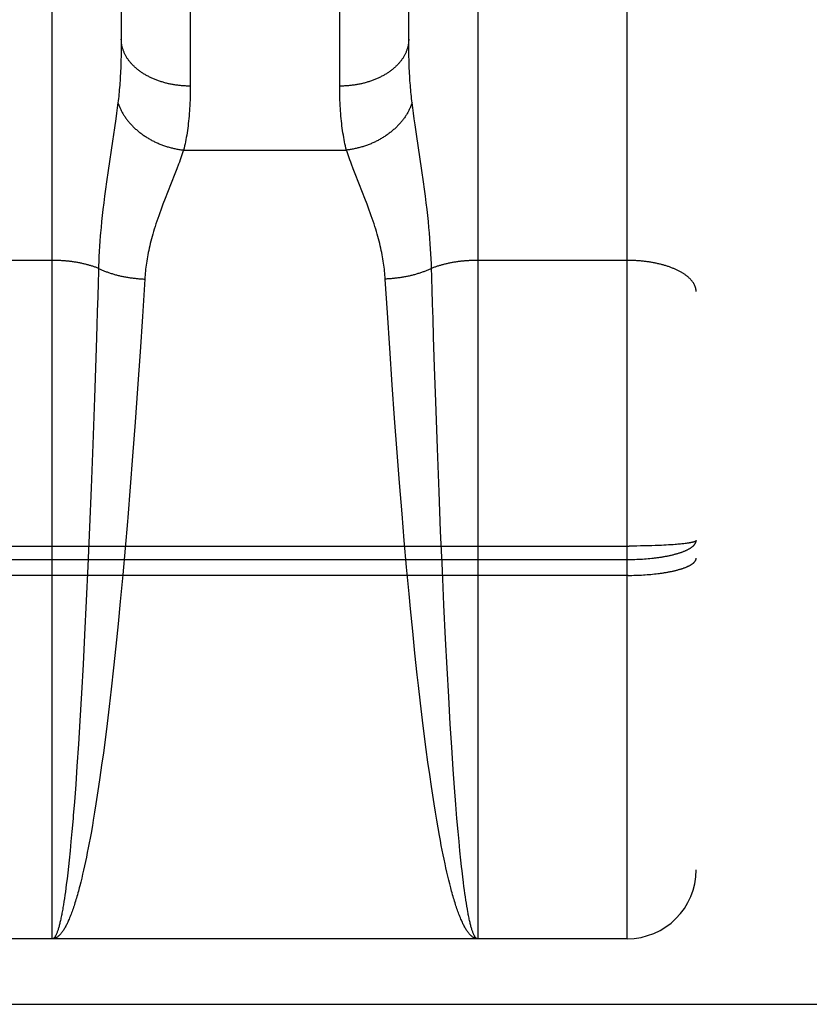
# Model space of a CAD drawing. Header units: inches. Extents: x 0 to 220, y 0 to 142.
# Tile 19 of 76: x 72.815 to 73.158, y 35.195 to 35.623. Entities that reach past the tile are written whole.
import ezdxf

# ---------------------------------------------------------------- set-up
doc = ezdxf.new("R2010")
doc.units = ezdxf.units.IN
doc.header["$LTSCALE"] = 12.090517
doc.header["$MEASUREMENT"] = 0
doc.linetypes.add('HIDDEN', pattern=[0.2, 0.1, -0.1])
doc.layers.add('RIGHT_DOOR_ASSEMBLY', color=7, linetype='CONTINUOUS')

msp = doc.modelspace()

# ---------------------------------------------------------------- linework, layer by layer
at = {"layer": 'RIGHT_DOOR_ASSEMBLY', "color": 8, "linetype": 'HIDDEN'}
for p, q in [((73.07914, 35.22367), (73.07914, 37.00867)), ((73.10914, 36.97867), (73.10914, 35.25367)), ((72.82914, 35.22367), (72.82914, 36.03446)), ((73.01414, 36.03446), (73.01414, 35.22367)), ((72.88914, 35.93965), (72.88914, 35.59443)), ((72.95415, 35.59317), (72.95414, 35.93832)), ((72.85914, 35.92202), (72.85914, 35.61481)), ((72.98414, 35.61481), (72.98415, 35.92202)), ((72.85914, 35.61239), (72.85911, 35.61001)), ((72.85914, 35.61481), (72.85914, 35.61239)), ((72.98415, 35.61239), (72.98414, 35.61481)), ((72.98418, 35.61001), (72.98415, 35.61239)), ((72.85907, 35.60768), (72.85901, 35.6054)), ((72.85911, 35.61001), (72.85907, 35.60768)), ((72.98422, 35.60768), (72.98418, 35.61001)), ((72.98428, 35.6054), (72.98422, 35.60768)), ((72.98436, 35.60317), (72.98428, 35.6054)), ((72.85769, 35.58717), (72.85741, 35.58496)), ((72.98588, 35.58496), (72.9856, 35.58717)), ((72.8571, 35.58263), (72.85677, 35.58018)), ((72.85741, 35.58496), (72.8571, 35.58263)), ((72.98618, 35.58263), (72.98588, 35.58496)), ((72.98652, 35.58018), (72.98618, 35.58263)), ((72.85677, 35.58018), (72.85621, 35.57626)), ((72.98689, 35.5776), (72.98652, 35.58018)), ((72.98749, 35.57346), (72.98689, 35.5776)), ((72.85621, 35.57626), (72.85536, 35.57053)), ((72.98986, 35.55775), (72.98749, 35.57346)), ((72.85536, 35.57053), (72.85343, 35.55775)), ((72.88623, 35.56661), (72.95706, 35.56661)), ((72.88403, 35.56042), (72.88327, 35.55842)), ((72.85343, 35.55775), (72.85272, 35.55284)), ((72.88244, 35.55631), (72.87919, 35.5481)), ((72.88327, 35.55842), (72.88244, 35.55631)), ((72.96084, 35.55631), (72.96002, 35.55842)), ((72.9641, 35.5481), (72.96084, 35.55631)), ((72.99057, 35.55284), (72.98986, 35.55775)), ((72.85272, 35.55284), (72.85228, 35.54967)), ((72.99101, 35.54967), (72.99057, 35.55284)), ((72.85228, 35.54967), (72.85187, 35.54661)), ((72.87919, 35.5481), (72.8782, 35.54558)), ((72.96509, 35.54558), (72.9641, 35.5481)), ((72.99142, 35.54661), (72.99101, 35.54967)), ((72.85149, 35.54366), (72.85115, 35.54082)), ((72.85187, 35.54661), (72.85149, 35.54366)), ((72.8782, 35.54558), (72.87723, 35.54305)), ((72.9918, 35.54366), (72.99142, 35.54661)), ((72.99214, 35.54082), (72.9918, 35.54366)), ((72.85115, 35.54082), (72.85085, 35.53811)), ((72.99244, 35.53811), (72.99214, 35.54082)), ((72.85057, 35.53549), (72.85033, 35.53298)), ((72.85085, 35.53811), (72.85057, 35.53549)), ((72.99272, 35.53549), (72.99244, 35.53811)), ((72.99296, 35.53298), (72.99272, 35.53549)), ((72.85033, 35.53298), (72.85011, 35.53055)), ((72.99318, 35.53055), (72.99296, 35.53298)), ((72.99337, 35.5282), (72.99318, 35.53055)), ((72.84983, 35.52704), (72.84968, 35.52478)), ((72.99354, 35.5259), (72.99337, 35.5282)), ((72.84954, 35.52256), (72.84943, 35.52039)), ((72.84968, 35.52478), (72.84954, 35.52256)), ((72.99368, 35.52366), (72.99354, 35.5259)), ((72.9938, 35.52147), (72.99368, 35.52366)), ((72.82914, 35.51864), (72.76374, 35.51864)), ((72.84934, 35.51826), (72.84927, 35.51617)), ((72.84943, 35.52039), (72.84934, 35.51826)), ((72.9939, 35.51932), (72.9938, 35.52147)), ((73.07914, 35.51864), (73.01374, 35.51864)), ((72.8492, 35.51363), (72.84906, 35.50905)), ((72.84927, 35.51617), (72.8492, 35.51363)), ((72.84906, 35.50905), (72.84887, 35.50286)), ((72.86934, 35.51052), (72.86831, 35.49428)), ((72.97488, 35.49579), (72.97395, 35.51052)), ((72.99432, 35.50597), (72.99418, 35.51058)), ((72.99451, 35.49973), (72.99432, 35.50597)), ((72.84887, 35.50286), (72.84868, 35.49657)), ((72.84868, 35.49657), (72.84848, 35.49019)), ((72.99471, 35.4934), (72.99451, 35.49973)), ((72.86831, 35.49428), (72.8673, 35.47888)), ((72.97588, 35.48044), (72.97488, 35.49579)), ((72.99496, 35.48536), (72.99471, 35.4934)), ((72.84848, 35.49019), (72.84817, 35.48047)), ((72.99539, 35.47225), (72.99496, 35.48536)), ((72.84817, 35.48047), (72.84745, 35.4589)), ((72.97697, 35.46459), (72.97588, 35.48044)), ((72.8673, 35.47888), (72.86621, 35.46298)), ((72.9959, 35.45722), (72.99539, 35.47225)), ((72.86621, 35.46298), (72.86516, 35.44835)), ((72.97801, 35.44998), (72.97697, 35.46459)), ((72.84745, 35.4589), (72.84672, 35.43856)), ((72.99663, 35.43685), (72.9959, 35.45722)), ((72.97911, 35.43515), (72.97801, 35.44998)), ((72.86516, 35.44835), (72.86405, 35.43349)), ((72.84672, 35.43856), (72.84601, 35.41974)), ((72.99735, 35.41803), (72.99663, 35.43685)), ((72.86405, 35.43349), (72.86301, 35.42018)), ((72.98015, 35.42185), (72.97911, 35.43515)), ((72.84601, 35.41974), (72.84532, 35.40265)), ((72.98123, 35.40849), (72.98015, 35.42185)), ((72.99804, 35.40094), (72.99735, 35.41803)), ((72.98222, 35.39682), (72.98123, 35.40849)), ((72.84532, 35.40265), (72.8446, 35.38569)), ((72.86178, 35.40516), (72.86078, 35.3935)), ((72.99877, 35.38401), (72.99804, 35.40094)), ((72.5133, 35.39441), (73.07999, 35.39441)), ((72.86078, 35.3935), (72.85975, 35.38191)), ((72.98324, 35.38521), (72.98222, 35.39682)), ((73.08167, 35.39441), (73.07999, 35.39441)), ((73.08334, 35.39443), (73.08167, 35.39441)), ((73.085, 35.39445), (73.08334, 35.39443)), ((73.08664, 35.39448), (73.085, 35.39445)), ((73.08825, 35.39452), (73.08664, 35.39448)), ((73.08984, 35.39457), (73.08825, 35.39452)), ((73.0914, 35.39462), (73.08984, 35.39457)), ((73.09291, 35.39468), (73.0914, 35.39462)), ((73.09402, 35.39473), (73.09291, 35.39468)), ((73.09511, 35.39478), (73.09402, 35.39473)), ((73.09616, 35.39484), (73.09511, 35.39478)), ((73.09718, 35.39489), (73.09616, 35.39484)), ((73.09818, 35.39496), (73.09718, 35.39489)), ((73.09913, 35.39502), (73.09818, 35.39496)), ((73.10006, 35.39509), (73.09913, 35.39502)), ((73.10065, 35.39514), (73.10006, 35.39509)), ((73.10123, 35.39519), (73.10065, 35.39514)), ((73.10179, 35.39524), (73.10123, 35.39519)), ((73.10233, 35.3953), (73.10179, 35.39524)), ((73.10286, 35.39535), (73.10233, 35.3953)), ((73.10337, 35.3954), (73.10286, 35.39535)), ((73.10385, 35.39546), (73.10337, 35.3954)), ((73.10432, 35.39552), (73.10385, 35.39546)), ((73.10477, 35.39557), (73.10432, 35.39552)), ((73.1052, 35.39563), (73.10477, 35.39557)), ((73.08825, 35.38897), (73.08905, 35.38904)), ((73.08905, 35.38904), (73.08984, 35.38912)), ((72.51372, 35.38858), (73.07914, 35.38858)), ((72.8446, 35.38569), (72.84391, 35.37061)), ((72.9843, 35.37368), (72.98324, 35.38521)), ((73.07914, 35.38858), (73.07999, 35.38858)), ((73.07999, 35.38858), (73.08083, 35.38859)), ((73.08083, 35.38859), (73.08167, 35.38861)), ((73.08167, 35.38861), (73.0825, 35.38863)), ((73.0825, 35.38863), (73.08334, 35.38866)), ((73.08334, 35.38866), (73.08417, 35.38869)), ((73.08417, 35.38869), (73.085, 35.38874)), ((73.085, 35.38874), (73.08582, 35.38878)), ((73.08582, 35.38878), (73.08664, 35.38884)), ((73.08664, 35.38884), (73.08745, 35.3889)), ((73.08745, 35.3889), (73.08825, 35.38897)), ((73.07957, 35.38167), (72.51414, 35.38167)), ((72.85975, 35.38191), (72.85868, 35.37039)), ((72.99946, 35.36894), (72.99877, 35.38401)), ((73.07957, 35.38167), (73.08041, 35.38168)), ((73.08041, 35.38168), (73.08125, 35.38169)), ((73.08125, 35.38169), (73.08208, 35.38171)), ((73.08208, 35.38171), (73.08292, 35.38173)), ((73.08292, 35.38173), (73.08375, 35.38176)), ((73.08375, 35.38176), (73.08458, 35.38179)), ((73.08458, 35.38179), (73.08541, 35.38183)), ((73.08541, 35.38183), (73.08623, 35.38188)), ((73.08623, 35.38188), (73.08704, 35.38193)), ((73.08704, 35.38193), (73.08785, 35.38199)), ((73.08785, 35.38199), (73.08865, 35.38205)), ((73.08865, 35.38205), (73.08945, 35.38212)), ((73.08945, 35.38212), (73.09023, 35.3822)), ((73.09023, 35.3822), (73.09101, 35.38228)), ((73.09101, 35.38228), (73.09178, 35.38236)), ((73.09178, 35.38236), (73.09254, 35.38245)), ((73.09254, 35.38245), (73.09328, 35.38255)), ((72.98493, 35.36712), (72.9843, 35.37368)), ((72.84391, 35.37061), (72.84319, 35.35576)), ((72.85868, 35.37039), (72.85773, 35.3606)), ((73.00018, 35.35414), (72.99946, 35.36894)), ((72.98589, 35.35737), (72.98493, 35.36712)), ((72.85773, 35.3606), (72.85675, 35.35095)), ((72.84319, 35.35576), (72.84253, 35.34291)), ((72.98687, 35.34778), (72.98589, 35.35737)), ((72.85675, 35.35095), (72.85575, 35.34149)), ((73.00084, 35.34133), (73.00018, 35.35414)), ((72.98788, 35.33837), (72.98687, 35.34778)), ((72.84253, 35.34291), (72.84185, 35.33045)), ((72.85575, 35.34149), (72.85472, 35.33222)), ((72.9884, 35.33375), (72.98788, 35.33837)), ((73.00153, 35.32892), (73.00084, 35.34133)), ((72.98926, 35.32618), (72.9884, 35.33375)), ((72.84185, 35.33045), (72.84114, 35.31844)), ((72.85472, 35.33222), (72.85385, 35.32468)), ((72.99015, 35.31877), (72.98926, 35.32618)), ((73.00224, 35.31697), (73.00153, 35.32892)), ((72.85385, 35.32468), (72.85296, 35.31731)), ((72.84114, 35.31844), (72.84051, 35.30835)), ((72.85296, 35.31731), (72.85206, 35.31014)), ((72.99105, 35.31156), (72.99015, 35.31877)), ((73.00287, 35.30694), (73.00224, 35.31697)), ((72.84051, 35.30835), (72.83987, 35.29868)), ((72.85206, 35.31014), (72.85133, 35.30455)), ((72.99178, 35.30593), (72.99105, 35.31156)), ((72.85133, 35.30455), (72.85059, 35.29909)), ((72.99252, 35.30044), (72.99178, 35.30593)), ((73.00352, 35.29734), (73.00287, 35.30694)), ((72.99326, 35.29509), (72.99252, 35.30044)), ((72.83987, 35.29868), (72.8393, 35.29077)), ((72.85059, 35.29909), (72.84984, 35.29378)), ((72.99402, 35.2899), (72.99326, 35.29509)), ((73.00408, 35.28948), (73.00352, 35.29734)), ((72.8393, 35.29077), (72.83873, 35.28321)), ((72.84984, 35.29378), (72.84927, 35.2899)), ((72.84927, 35.2899), (72.8487, 35.2861)), ((72.99459, 35.2861), (72.99402, 35.2899)), ((73.00466, 35.28199), (73.00408, 35.28948)), ((72.84812, 35.2824), (72.84754, 35.27878)), ((72.8487, 35.2861), (72.84812, 35.2824)), ((72.99517, 35.2824), (72.99459, 35.2861)), ((72.99575, 35.27878), (72.99517, 35.2824)), ((72.84754, 35.27878), (72.84695, 35.27527)), ((72.99634, 35.27527), (72.99575, 35.27878)), ((73.00514, 35.27603), (73.00466, 35.28199)), ((72.83815, 35.27603), (72.83765, 35.27035)), ((72.84695, 35.27527), (72.84656, 35.27298)), ((72.99693, 35.27185), (72.99634, 35.27527)), ((73.00563, 35.27035), (73.00514, 35.27603)), ((72.83765, 35.27035), (72.83726, 35.26602)), ((72.84597, 35.26963), (72.84557, 35.26745)), ((72.84656, 35.27298), (72.84597, 35.26963)), ((72.99752, 35.26853), (72.99693, 35.27185)), ((73.00603, 35.26602), (73.00563, 35.27035)), ((72.83726, 35.26602), (72.83686, 35.26187)), ((72.84517, 35.26532), (72.84477, 35.26323)), ((72.84557, 35.26745), (72.84517, 35.26532)), ((72.99792, 35.26638), (72.99752, 35.26853)), ((72.99832, 35.26427), (72.99792, 35.26638)), ((73.00643, 35.26187), (73.00603, 35.26602)), ((72.83686, 35.26187), (72.83645, 35.25791)), ((72.84437, 35.2612), (72.84396, 35.25921)), ((72.84477, 35.26323), (72.84437, 35.2612)), ((72.99872, 35.26221), (72.99832, 35.26427)), ((72.99912, 35.26019), (72.99872, 35.26221)), ((73.00684, 35.25791), (73.00643, 35.26187)), ((72.83645, 35.25791), (72.83615, 35.25508)), ((72.84356, 35.25727), (72.84315, 35.25537)), ((72.84396, 35.25921), (72.84356, 35.25727)), ((72.99953, 35.25823), (72.99912, 35.26019)), ((72.99994, 35.25631), (72.99953, 35.25823)), ((73.00034, 35.25445), (72.99994, 35.25631)), ((73.00714, 35.25508), (73.00684, 35.25791)), ((72.83584, 35.25235), (72.83553, 35.24974)), ((72.83615, 35.25508), (72.83584, 35.25235)), ((72.84274, 35.25353), (72.84233, 35.25174)), ((72.84315, 35.25537), (72.84274, 35.25353)), ((73.00075, 35.25263), (73.00034, 35.25445)), ((73.00116, 35.25087), (73.00075, 35.25263)), ((73.00735, 35.25325), (73.00714, 35.25508)), ((73.00765, 35.2506), (73.00735, 35.25325)), ((72.83553, 35.24974), (72.83522, 35.24725)), ((72.84192, 35.25), (72.84151, 35.24832)), ((72.84233, 35.25174), (72.84192, 35.25)), ((73.00158, 35.24915), (73.00116, 35.25087)), ((73.00199, 35.24749), (73.00158, 35.24915)), ((73.00796, 35.24807), (73.00765, 35.2506)), ((73.00817, 35.24644), (73.00796, 35.24807)), ((72.83481, 35.24411), (72.8346, 35.24262)), ((72.83501, 35.24565), (72.83481, 35.24411)), ((72.83522, 35.24725), (72.83501, 35.24565)), ((73.0024, 35.24588), (73.00199, 35.24749)), ((73.00838, 35.24487), (73.00817, 35.24644)), ((73.00859, 35.24336), (73.00838, 35.24487)), ((72.83418, 35.2398), (72.83397, 35.23847)), ((72.83439, 35.24118), (72.83418, 35.2398)), ((72.8346, 35.24262), (72.83439, 35.24118)), ((73.0088, 35.24189), (73.00859, 35.24336)), ((73.009, 35.24049), (73.0088, 35.24189)), ((73.00921, 35.23913), (73.009, 35.24049)), ((73.00943, 35.23783), (73.00921, 35.23913)), ((73.00964, 35.23659), (73.00943, 35.23783)), ((73.00985, 35.2354), (73.00964, 35.23659)), ((73.07914, 35.22367), (72.51414, 35.22367)), ((70.02614, 35.19517), (98.62964, 35.19517))]:
    msp.add_line(p, q, dxfattribs=at)
for points in [[(72.88914, 35.59443), (72.88872, 35.59443), (72.8883, 35.59444), (72.88788, 35.59445), (72.88746, 35.59446), (72.88704, 35.59448), (72.88662, 35.5945), (72.8862, 35.59453), (72.88579, 35.59456), (72.88537, 35.59459), (72.88495, 35.59463), (72.88453, 35.59467), (72.88412, 35.59472), (72.88371, 35.59477), (72.88329, 35.59482), (72.88288, 35.59488), (72.88247, 35.59494), (72.88206, 35.59501), (72.88165, 35.59508), (72.88124, 35.59515), (72.88084, 35.59523), (72.88044, 35.59531), (72.88003, 35.59539), (72.87963, 35.59548), (72.87924, 35.59558), (72.87884, 35.59567), (72.87845, 35.59577), (72.87805, 35.59588), (72.87766, 35.59598), (72.87728, 35.59609), (72.87689, 35.59621), (72.87651, 35.59633), (72.87613, 35.59645), (72.87575, 35.59658), (72.87538, 35.59671), (72.875, 35.59684), (72.87463, 35.59698), (72.87427, 35.59712), (72.8739, 35.59726), (72.87354, 35.59741), (72.87318, 35.59756), (72.87283, 35.59771), (72.87248, 35.59787), (72.87213, 35.59803), (72.87178, 35.59819), (72.87144, 35.59836), (72.87111, 35.59853), (72.87077, 35.5987), (72.87044, 35.59888), (72.87011, 35.59906), (72.86979, 35.59924), (72.86947, 35.59943), (72.86915, 35.59962), (72.86884, 35.59981), (72.86853, 35.6), (72.86823, 35.6002), (72.86793, 35.6004), (72.86764, 35.60061), (72.86734, 35.60081), (72.86706, 35.60102), (72.86678, 35.60123), (72.8665, 35.60145), (72.86622, 35.60166), (72.86595, 35.60188), (72.86569, 35.60211), (72.86543, 35.60233), (72.86517, 35.60256), (72.86492, 35.60279), (72.86468, 35.60302), (72.86444, 35.60325), (72.8642, 35.60349), (72.86397, 35.60373), (72.86374, 35.60397), (72.86352, 35.60421), (72.86331, 35.60446), (72.86309, 35.60471), (72.86289, 35.60495), (72.86269, 35.60521), (72.86249, 35.60546), (72.8623, 35.60571), (72.86212, 35.60597), (72.86194, 35.60623), (72.86176, 35.60649), (72.86159, 35.60675), (72.86143, 35.60701), (72.86127, 35.60728), (72.86112, 35.60754), (72.86097, 35.60781), (72.86083, 35.60808), (72.86069, 35.60835), (72.86056, 35.60862), (72.86044, 35.6089), (72.86032, 35.60917), (72.8602, 35.60945), (72.8601, 35.60972), (72.85999, 35.61), (72.8599, 35.61028), (72.85981, 35.61056), (72.85972, 35.61084), (72.85964, 35.61112), (72.85957, 35.6114), (72.8595, 35.61168), (72.85944, 35.61196), (72.85938, 35.61225), (72.85933, 35.61253), (72.85929, 35.61281), (72.85925, 35.6131), (72.85922, 35.61338), (72.85919, 35.61367), (72.85917, 35.61396), (72.85916, 35.61424), (72.85915, 35.61453), (72.85914, 35.61481)], [(72.98414, 35.61481), (72.98414, 35.61453), (72.98413, 35.61424), (72.98412, 35.61396), (72.9841, 35.61367), (72.98407, 35.61338), (72.98404, 35.6131), (72.984, 35.61281), (72.98396, 35.61253), (72.98391, 35.61225), (72.98385, 35.61196), (72.98379, 35.61168), (72.98372, 35.6114), (72.98365, 35.61112), (72.98357, 35.61084), (72.98348, 35.61056), (72.98339, 35.61028), (72.9833, 35.61), (72.98319, 35.60972), (72.98309, 35.60945), (72.98297, 35.60917), (72.98285, 35.6089), (72.98273, 35.60862), (72.9826, 35.60835), (72.98246, 35.60808), (72.98232, 35.60781), (72.98217, 35.60754), (72.98202, 35.60728), (72.98186, 35.60701), (72.9817, 35.60675), (72.98153, 35.60649), (72.98135, 35.60623), (72.98117, 35.60597), (72.98099, 35.60571), (72.9808, 35.60546), (72.9806, 35.60521), (72.9804, 35.60495), (72.9802, 35.60471), (72.97998, 35.60446), (72.97977, 35.60421), (72.97955, 35.60397), (72.97932, 35.60373), (72.97909, 35.60349), (72.97885, 35.60325), (72.97861, 35.60302), (72.97837, 35.60279), (72.97811, 35.60256), (72.97786, 35.60233), (72.9776, 35.60211), (72.97733, 35.60188), (72.97707, 35.60166), (72.97679, 35.60145), (72.97651, 35.60123), (72.97623, 35.60102), (72.97594, 35.60081), (72.97565, 35.60061), (72.97536, 35.6004), (72.97506, 35.6002), (72.97475, 35.6), (72.97445, 35.59981), (72.97413, 35.59962), (72.97382, 35.59943), (72.9735, 35.59924), (72.97318, 35.59906), (72.97285, 35.59888), (72.97252, 35.5987), (72.97218, 35.59853), (72.97185, 35.59836), (72.9715, 35.59819), (72.97116, 35.59803), (72.97081, 35.59787), (72.97046, 35.59771), (72.97011, 35.59756), (72.96975, 35.59741), (72.96939, 35.59726), (72.96902, 35.59712), (72.96866, 35.59698), (72.96829, 35.59684), (72.96791, 35.59671), (72.96754, 35.59658), (72.96716, 35.59645), (72.96678, 35.59633), (72.9664, 35.59621), (72.96601, 35.59609), (72.96563, 35.59598), (72.96524, 35.59588), (72.96484, 35.59577), (72.96445, 35.59567), (72.96405, 35.59558), (72.96365, 35.59548), (72.96325, 35.59539), (72.96285, 35.59531), (72.96245, 35.59523), (72.96204, 35.59515), (72.96164, 35.59508), (72.96123, 35.59501), (72.96082, 35.59494), (72.96041, 35.59488), (72.96, 35.59482), (72.95958, 35.59477), (72.95917, 35.59472), (72.95875, 35.59467), (72.95834, 35.59463), (72.95792, 35.59459), (72.9575, 35.59456), (72.95709, 35.59453), (72.95667, 35.5945), (72.95625, 35.59448), (72.95583, 35.59446), (72.95541, 35.59445), (72.95499, 35.59444), (72.95457, 35.59443), (72.95414, 35.59443)], [(72.85901, 35.6054), (72.85893, 35.60317), (72.85888, 35.60208), (72.85883, 35.601), (72.85878, 35.59993), (72.85872, 35.59887), (72.85866, 35.59782), (72.85859, 35.59679), (72.85852, 35.59577), (72.85844, 35.59477), (72.85836, 35.59377), (72.85828, 35.59279), (72.85819, 35.59182), (72.8581, 35.59087), (72.858, 35.58992), (72.8579, 35.58899), (72.8578, 35.58808), (72.85769, 35.58717)], [(72.9856, 35.58717), (72.98549, 35.58808), (72.98539, 35.58899), (72.98529, 35.58992), (72.98519, 35.59087), (72.9851, 35.59182), (72.98501, 35.59279), (72.98493, 35.59377), (72.98485, 35.59477), (72.98477, 35.59577), (72.9847, 35.59679), (72.98463, 35.59782), (72.98457, 35.59887), (72.98451, 35.59993), (72.98446, 35.601), (72.98441, 35.60208), (72.98436, 35.60317)], [(72.88914, 35.59443), (72.88914, 35.59317), (72.88913, 35.59192), (72.88911, 35.59068), (72.88908, 35.58947), (72.88904, 35.58827), (72.88899, 35.58708), (72.88893, 35.58591), (72.88887, 35.58475), (72.88879, 35.58361), (72.88871, 35.58249), (72.88862, 35.58138), (72.88852, 35.58029), (72.88841, 35.57921), (72.88829, 35.57815), (72.88817, 35.57711), (72.88803, 35.57608), (72.88789, 35.57506), (72.88774, 35.57406), (72.88758, 35.57308), (72.88741, 35.57211), (72.88724, 35.57116), (72.88705, 35.57022), (72.88686, 35.56929), (72.88666, 35.56839), (72.88645, 35.56749), (72.88623, 35.56661)], [(72.95706, 35.56661), (72.95684, 35.56749), (72.95663, 35.56839), (72.95643, 35.56929), (72.95624, 35.57022), (72.95605, 35.57116), (72.95588, 35.57211), (72.95571, 35.57308), (72.95555, 35.57406), (72.9554, 35.57506), (72.95526, 35.57608), (72.95512, 35.57711), (72.955, 35.57815), (72.95488, 35.57921), (72.95477, 35.58029), (72.95467, 35.58138), (72.95458, 35.58249), (72.9545, 35.58361), (72.95442, 35.58475), (72.95436, 35.58591), (72.9543, 35.58708), (72.95425, 35.58827), (72.95421, 35.58947), (72.95418, 35.59068), (72.95416, 35.59192), (72.95415, 35.59317)], [(72.85769, 35.58717), (72.8578, 35.58684), (72.85792, 35.5865), (72.85804, 35.58617), (72.85817, 35.58584), (72.8583, 35.58551), (72.85844, 35.58518), (72.85859, 35.58485), (72.85874, 35.58452), (72.8589, 35.58419), (72.85906, 35.58387), (72.85923, 35.58354), (72.8594, 35.58322), (72.85958, 35.5829), (72.85976, 35.58257), (72.85995, 35.58226), (72.86015, 35.58194), (72.86035, 35.58162), (72.86055, 35.58131), (72.86076, 35.581), (72.86098, 35.58069), (72.8612, 35.58038), (72.86142, 35.58007), (72.86165, 35.57977), (72.86189, 35.57946), (72.86213, 35.57916), (72.86238, 35.57886), (72.86263, 35.57857), (72.86288, 35.57827), (72.86314, 35.57798), (72.86341, 35.57769), (72.86368, 35.57741), (72.86395, 35.57712), (72.86423, 35.57684), (72.86451, 35.57657), (72.8648, 35.57629), (72.86509, 35.57602), (72.86539, 35.57575), (72.86569, 35.57548), (72.86599, 35.57522), (72.8663, 35.57495), (72.86661, 35.5747), (72.86693, 35.57444), (72.86725, 35.57419), (72.86757, 35.57394), (72.8679, 35.5737), (72.86823, 35.57345), (72.86857, 35.57322), (72.86891, 35.57298), (72.86925, 35.57275), (72.8696, 35.57252), (72.86995, 35.5723), (72.8703, 35.57207), (72.87066, 35.57186), (72.87101, 35.57164), (72.87138, 35.57143), (72.87174, 35.57123), (72.87211, 35.57102), (72.87248, 35.57083), (72.87285, 35.57063), (72.87323, 35.57044), (72.87361, 35.57025), (72.87399, 35.57007), (72.87438, 35.56989), (72.87476, 35.56972), (72.87515, 35.56955), (72.87554, 35.56938), (72.87594, 35.56922), (72.87633, 35.56906), (72.87673, 35.56891), (72.87713, 35.56876), (72.87753, 35.56861), (72.87793, 35.56847), (72.87834, 35.56834), (72.87874, 35.56821), (72.87915, 35.56808), (72.87956, 35.56795), (72.87997, 35.56784), (72.88038, 35.56772), (72.8808, 35.56761), (72.88121, 35.56751), (72.88162, 35.56741), (72.88204, 35.56731), (72.88246, 35.56722), (72.88288, 35.56713), (72.88329, 35.56705), (72.88371, 35.56698), (72.88413, 35.5669), (72.88455, 35.56684), (72.88497, 35.56677), (72.88539, 35.56671), (72.88581, 35.56666), (72.88623, 35.56661)], [(72.9856, 35.58717), (72.98549, 35.58684), (72.98537, 35.5865), (72.98525, 35.58617), (72.98512, 35.58584), (72.98499, 35.58551), (72.98485, 35.58518), (72.9847, 35.58485), (72.98455, 35.58452), (72.98439, 35.58419), (72.98423, 35.58387), (72.98406, 35.58354), (72.98389, 35.58322), (72.98371, 35.5829), (72.98353, 35.58257), (72.98334, 35.58226), (72.98314, 35.58194), (72.98294, 35.58162), (72.98274, 35.58131), (72.98253, 35.581), (72.98231, 35.58069), (72.98209, 35.58038), (72.98187, 35.58007), (72.98163, 35.57977), (72.9814, 35.57946), (72.98116, 35.57916), (72.98091, 35.57886), (72.98066, 35.57857), (72.98041, 35.57827), (72.98015, 35.57798), (72.97988, 35.57769), (72.97961, 35.57741), (72.97934, 35.57712), (72.97906, 35.57684), (72.97878, 35.57657), (72.97849, 35.57629), (72.9782, 35.57602), (72.9779, 35.57575), (72.9776, 35.57548), (72.9773, 35.57522), (72.97699, 35.57495), (72.97668, 35.5747), (72.97636, 35.57444), (72.97604, 35.57419), (72.97571, 35.57394), (72.97539, 35.5737), (72.97505, 35.57345), (72.97472, 35.57322), (72.97438, 35.57298), (72.97404, 35.57275), (72.97369, 35.57252), (72.97334, 35.5723), (72.97299, 35.57207), (72.97263, 35.57186), (72.97227, 35.57164), (72.97191, 35.57143), (72.97155, 35.57123), (72.97118, 35.57102), (72.97081, 35.57083), (72.97043, 35.57063), (72.97006, 35.57044), (72.96968, 35.57025), (72.9693, 35.57007), (72.96891, 35.56989), (72.96853, 35.56972), (72.96814, 35.56955), (72.96775, 35.56938), (72.96735, 35.56922), (72.96696, 35.56906), (72.96656, 35.56891), (72.96616, 35.56876), (72.96576, 35.56861), (72.96536, 35.56847), (72.96495, 35.56834), (72.96455, 35.56821), (72.96414, 35.56808), (72.96373, 35.56795), (72.96332, 35.56784), (72.96291, 35.56772), (72.96249, 35.56761), (72.96208, 35.56751), (72.96166, 35.56741), (72.96125, 35.56731), (72.96083, 35.56722), (72.96041, 35.56713), (72.96, 35.56705), (72.95958, 35.56698), (72.95916, 35.5669), (72.95874, 35.56684), (72.95832, 35.56677), (72.9579, 35.56671), (72.95748, 35.56666), (72.95706, 35.56661)], [(72.88623, 35.56661), (72.88596, 35.5658), (72.88568, 35.56496), (72.88538, 35.5641), (72.88506, 35.56321), (72.88473, 35.56231), (72.88439, 35.56137), (72.88403, 35.56042)], [(72.96002, 35.55842), (72.95926, 35.56042), (72.9589, 35.56137), (72.95855, 35.56231), (72.95823, 35.56321), (72.95791, 35.5641), (72.95761, 35.56496), (72.95733, 35.5658), (72.95706, 35.56661)], [(72.97395, 35.51052), (72.97389, 35.51137), (72.97383, 35.51222), (72.97375, 35.51308), (72.97366, 35.51394), (72.97357, 35.51481), (72.97346, 35.51569), (72.97335, 35.51657), (72.97322, 35.51746), (72.97308, 35.51836), (72.97293, 35.51927), (72.97277, 35.52019), (72.9726, 35.52111), (72.97241, 35.52205), (72.97222, 35.523), (72.97201, 35.52396), (72.97178, 35.52494), (72.97155, 35.52593), (72.97129, 35.52694), (72.97103, 35.52796), (72.97074, 35.529), (72.97044, 35.53006), (72.97013, 35.53115), (72.9698, 35.53225), (72.96945, 35.53337), (72.96908, 35.53452), (72.9687, 35.53568), (72.96829, 35.53687), (72.96788, 35.53807), (72.96745, 35.53929), (72.967, 35.54053), (72.96653, 35.54179), (72.96606, 35.54305), (72.96509, 35.54558)], [(72.87723, 35.54305), (72.87676, 35.54179), (72.87629, 35.54053), (72.87584, 35.53929), (72.87541, 35.53807), (72.87499, 35.53687), (72.87459, 35.53568), (72.87421, 35.53452), (72.87384, 35.53337), (72.87349, 35.53225), (72.87316, 35.53115), (72.87285, 35.53006), (72.87255, 35.529), (72.87226, 35.52796), (72.872, 35.52694), (72.87174, 35.52593), (72.87151, 35.52494), (72.87128, 35.52396), (72.87107, 35.523), (72.87087, 35.52205), (72.87069, 35.52111), (72.87052, 35.52019), (72.87036, 35.51927), (72.87021, 35.51836), (72.87007, 35.51746), (72.86994, 35.51657), (72.86983, 35.51569), (72.86972, 35.51481), (72.86962, 35.51394), (72.86954, 35.51308), (72.86946, 35.51222), (72.8694, 35.51137), (72.86934, 35.51052)], [(72.85011, 35.53055), (72.85001, 35.52936), (72.84983, 35.52704)], [(72.84924, 35.51514), (72.84894, 35.51526), (72.84863, 35.51538), (72.84832, 35.5155), (72.848, 35.51562), (72.84768, 35.51573), (72.84736, 35.51585), (72.84703, 35.51596), (72.84671, 35.51607), (72.84637, 35.51617), (72.84604, 35.51628), (72.8457, 35.51638), (72.84536, 35.51648), (72.84501, 35.51658), (72.84467, 35.51668), (72.84432, 35.51677), (72.84396, 35.51687), (72.84361, 35.51696), (72.84325, 35.51704), (72.84289, 35.51713), (72.84252, 35.51721), (72.84216, 35.51729), (72.84179, 35.51737), (72.84142, 35.51745), (72.84104, 35.51752), (72.84067, 35.5176), (72.84029, 35.51767), (72.83991, 35.51773), (72.83953, 35.5178), (72.83915, 35.51786), (72.83876, 35.51792), (72.83837, 35.51798), (72.83798, 35.51804), (72.83759, 35.51809), (72.8372, 35.51814), (72.83681, 35.51819), (72.83641, 35.51823), (72.83602, 35.51828), (72.83562, 35.51832), (72.83522, 35.51836), (72.83482, 35.51839), (72.83442, 35.51843), (72.83402, 35.51846), (72.83361, 35.51849), (72.83321, 35.51851), (72.83281, 35.51854), (72.8324, 35.51856), (72.832, 35.51858), (72.83159, 35.51859), (72.83118, 35.51861), (72.83078, 35.51862), (72.83037, 35.51863), (72.82996, 35.51863), (72.82955, 35.51864), (72.82914, 35.51864)], [(72.99418, 35.51058), (72.99402, 35.51617), (72.99399, 35.51721), (72.9939, 35.51932)], [(73.01374, 35.51864), (73.01333, 35.51863), (73.01292, 35.51863), (73.01251, 35.51862), (73.01211, 35.51861), (73.0117, 35.51859), (73.01129, 35.51858), (73.01089, 35.51856), (73.01048, 35.51854), (73.01008, 35.51851), (73.00968, 35.51849), (73.00927, 35.51846), (73.00887, 35.51843), (73.00847, 35.51839), (73.00807, 35.51836), (73.00767, 35.51832), (73.00727, 35.51828), (73.00688, 35.51823), (73.00648, 35.51819), (73.00609, 35.51814), (73.0057, 35.51809), (73.00531, 35.51804), (73.00492, 35.51798), (73.00453, 35.51792), (73.00414, 35.51786), (73.00376, 35.5178), (73.00338, 35.51773), (73.003, 35.51767), (73.00262, 35.5176), (73.00225, 35.51752), (73.00187, 35.51745), (73.0015, 35.51737), (73.00113, 35.51729), (73.00077, 35.51721), (73.0004, 35.51713), (73.00004, 35.51704), (72.99968, 35.51696), (72.99933, 35.51687), (72.99897, 35.51677), (72.99862, 35.51668), (72.99828, 35.51658), (72.99793, 35.51648), (72.99759, 35.51638), (72.99725, 35.51628), (72.99692, 35.51617), (72.99658, 35.51607), (72.99625, 35.51596), (72.99593, 35.51585), (72.99561, 35.51573), (72.99529, 35.51562), (72.99497, 35.5155), (72.99466, 35.51538), (72.99435, 35.51526), (72.99405, 35.51514)], [(73.10914, 35.50505), (73.10914, 35.50524), (73.10913, 35.50543), (73.10912, 35.50562), (73.1091, 35.50581), (73.10907, 35.506), (73.10904, 35.50619), (73.109, 35.50638), (73.10896, 35.50657), (73.10891, 35.50676), (73.10885, 35.50695), (73.10879, 35.50714), (73.10872, 35.50732), (73.10865, 35.50751), (73.10857, 35.5077), (73.10848, 35.50789), (73.10839, 35.50807), (73.1083, 35.50826), (73.10819, 35.50844), (73.10809, 35.50863), (73.10797, 35.50881), (73.10785, 35.50899), (73.10773, 35.50918), (73.1076, 35.50936), (73.10746, 35.50954), (73.10732, 35.50972), (73.10717, 35.50989), (73.10702, 35.51007), (73.10686, 35.51025), (73.1067, 35.51042), (73.10653, 35.5106), (73.10635, 35.51077), (73.10617, 35.51094), (73.10599, 35.51112), (73.1058, 35.51129), (73.1056, 35.51145), (73.1054, 35.51162), (73.1052, 35.51179), (73.10498, 35.51195), (73.10477, 35.51212), (73.10455, 35.51228), (73.10432, 35.51244), (73.10409, 35.5126), (73.10385, 35.51276), (73.10361, 35.51291), (73.10337, 35.51307), (73.10311, 35.51322), (73.10286, 35.51337), (73.1026, 35.51352), (73.10233, 35.51367), (73.10207, 35.51382), (73.10179, 35.51396), (73.10151, 35.5141), (73.10123, 35.51425), (73.10094, 35.51438), (73.10065, 35.51452), (73.10036, 35.51466), (73.10006, 35.51479), (73.09975, 35.51492), (73.09945, 35.51505), (73.09913, 35.51518), (73.09882, 35.51531), (73.0985, 35.51543), (73.09818, 35.51555), (73.09785, 35.51567), (73.09752, 35.51579), (73.09718, 35.51591), (73.09685, 35.51602), (73.0965, 35.51613), (73.09616, 35.51624), (73.09581, 35.51635), (73.09546, 35.51645), (73.09511, 35.51656), (73.09475, 35.51666), (73.09439, 35.51675), (73.09402, 35.51685), (73.09366, 35.51694), (73.09329, 35.51703), (73.09291, 35.51712), (73.09254, 35.51721), (73.09216, 35.51729), (73.09178, 35.51737), (73.0914, 35.51745), (73.09101, 35.51753), (73.09063, 35.5176), (73.09024, 35.51768), (73.08984, 35.51775), (73.08945, 35.51781), (73.08905, 35.51788), (73.08865, 35.51794), (73.08825, 35.518), (73.08785, 35.51805), (73.08745, 35.51811), (73.08704, 35.51816), (73.08664, 35.51821), (73.08623, 35.51825), (73.08582, 35.5183), (73.08541, 35.51834), (73.085, 35.51838), (73.08458, 35.51841), (73.08417, 35.51845), (73.08375, 35.51848), (73.08334, 35.51851), (73.08292, 35.51853), (73.0825, 35.51855), (73.08209, 35.51857), (73.08167, 35.51859), (73.08125, 35.51861), (73.08083, 35.51862), (73.08041, 35.51863), (73.07999, 35.51863), (73.07957, 35.51864), (73.07914, 35.51864)], [(72.84924, 35.51514), (72.84956, 35.51499), (72.84988, 35.51484), (72.8502, 35.51469), (72.85053, 35.51455), (72.85086, 35.5144), (72.8512, 35.51426), (72.85154, 35.51412), (72.85188, 35.51399), (72.85223, 35.51385), (72.85257, 35.51372), (72.85293, 35.51359), (72.85328, 35.51347), (72.85364, 35.51334), (72.85401, 35.51322), (72.85437, 35.5131), (72.85474, 35.51298), (72.85511, 35.51287), (72.85548, 35.51275), (72.85586, 35.51264), (72.85624, 35.51254), (72.85662, 35.51243), (72.85701, 35.51233), (72.8574, 35.51223), (72.85779, 35.51213), (72.85818, 35.51204), (72.85857, 35.51194), (72.85897, 35.51185), (72.85937, 35.51177), (72.85977, 35.51168), (72.86017, 35.5116), (72.86057, 35.51152), (72.86098, 35.51145), (72.86139, 35.51137), (72.8618, 35.5113), (72.86221, 35.51124), (72.86262, 35.51117), (72.86303, 35.51111), (72.86345, 35.51105), (72.86386, 35.51099), (72.86428, 35.51094), (72.8647, 35.51089), (72.86512, 35.51084), (72.86554, 35.5108), (72.86596, 35.51076), (72.86638, 35.51072), (72.8668, 35.51068), (72.86722, 35.51065), (72.86765, 35.51062), (72.86807, 35.51059), (72.86849, 35.51056), (72.86892, 35.51054), (72.86934, 35.51052)], [(72.99405, 35.51514), (72.99373, 35.51499), (72.99341, 35.51484), (72.99309, 35.51469), (72.99276, 35.51455), (72.99243, 35.5144), (72.99209, 35.51426), (72.99175, 35.51412), (72.99141, 35.51399), (72.99106, 35.51385), (72.99071, 35.51372), (72.99036, 35.51359), (72.99001, 35.51347), (72.98965, 35.51334), (72.98928, 35.51322), (72.98892, 35.5131), (72.98855, 35.51298), (72.98818, 35.51287), (72.9878, 35.51275), (72.98743, 35.51264), (72.98705, 35.51254), (72.98667, 35.51243), (72.98628, 35.51233), (72.98589, 35.51223), (72.9855, 35.51213), (72.98511, 35.51204), (72.98472, 35.51194), (72.98432, 35.51185), (72.98392, 35.51177), (72.98352, 35.51168), (72.98312, 35.5116), (72.98272, 35.51152), (72.98231, 35.51145), (72.9819, 35.51137), (72.98149, 35.5113), (72.98108, 35.51124), (72.98067, 35.51117), (72.98026, 35.51111), (72.97984, 35.51105), (72.97943, 35.51099), (72.97901, 35.51094), (72.97859, 35.51089), (72.97817, 35.51084), (72.97775, 35.5108), (72.97733, 35.51076), (72.97691, 35.51072), (72.97649, 35.51068), (72.97607, 35.51065), (72.97564, 35.51062), (72.97522, 35.51059), (72.9748, 35.51056), (72.97437, 35.51054), (72.97395, 35.51052)], [(72.86301, 35.42018), (72.86192, 35.40682), (72.86178, 35.40516)], [(73.08984, 35.38912), (73.09024, 35.38916), (73.09063, 35.38921), (73.09101, 35.38925), (73.0914, 35.3893), (73.09178, 35.38935), (73.09216, 35.38939), (73.09254, 35.38945), (73.09291, 35.3895), (73.09329, 35.38955), (73.09366, 35.38961), (73.09402, 35.38966), (73.09439, 35.38972), (73.09475, 35.38978), (73.09511, 35.38984), (73.09546, 35.38991), (73.09581, 35.38997), (73.09616, 35.39003), (73.0965, 35.3901), (73.09685, 35.39017), (73.09718, 35.39024), (73.09752, 35.39031), (73.09785, 35.39038), (73.09818, 35.39045), (73.0985, 35.39053), (73.09882, 35.3906), (73.09913, 35.39068), (73.09945, 35.39076), (73.09975, 35.39083), (73.10006, 35.39092), (73.10036, 35.391), (73.10065, 35.39108), (73.10094, 35.39116), (73.10123, 35.39125), (73.10151, 35.39133), (73.10179, 35.39142), (73.10207, 35.39151), (73.10233, 35.3916), (73.1026, 35.39169), (73.10286, 35.39178), (73.10311, 35.39187), (73.10337, 35.39196), (73.10361, 35.39206), (73.10385, 35.39215), (73.10409, 35.39225), (73.10432, 35.39235), (73.10455, 35.39244), (73.10477, 35.39254), (73.10498, 35.39264), (73.1052, 35.39274), (73.1054, 35.39284), (73.1056, 35.39294), (73.1058, 35.39305), (73.10599, 35.39315), (73.10617, 35.39325), (73.10635, 35.39336), (73.10653, 35.39346), (73.1067, 35.39357), (73.10686, 35.39368), (73.10702, 35.39378), (73.10717, 35.39389), (73.10732, 35.394), (73.10746, 35.39411), (73.1076, 35.39422), (73.10773, 35.39433), (73.10785, 35.39444), (73.10797, 35.39455), (73.10809, 35.39466), (73.10819, 35.39477), (73.1083, 35.39489), (73.10839, 35.395), (73.10848, 35.39511), (73.10857, 35.39523), (73.10865, 35.39534), (73.10872, 35.39545), (73.10879, 35.39557), (73.10885, 35.39568), (73.10891, 35.3958), (73.10896, 35.39591), (73.109, 35.39603), (73.10904, 35.39614), (73.10907, 35.39626), (73.1091, 35.39637), (73.10912, 35.39649), (73.10913, 35.39661), (73.10914, 35.39672), (73.10914, 35.39684)], [(73.10914, 35.39684), (73.10914, 35.3968), (73.10913, 35.39677), (73.10912, 35.39674), (73.1091, 35.3967), (73.10907, 35.39667), (73.10904, 35.39663), (73.109, 35.3966), (73.10896, 35.39657), (73.10891, 35.39653), (73.10885, 35.3965), (73.10879, 35.39646), (73.10872, 35.39643), (73.10865, 35.3964), (73.10857, 35.39636), (73.10848, 35.39633), (73.10839, 35.3963), (73.1083, 35.39626), (73.10819, 35.39623), (73.10809, 35.3962), (73.10797, 35.39616), (73.10785, 35.39613), (73.10773, 35.3961), (73.1076, 35.39607), (73.10746, 35.39603), (73.10732, 35.396), (73.10717, 35.39597), (73.10702, 35.39594), (73.10686, 35.39591), (73.1067, 35.39588), (73.10653, 35.39584), (73.10635, 35.39581), (73.10617, 35.39578), (73.10599, 35.39575), (73.1058, 35.39572), (73.1056, 35.39569), (73.1054, 35.39566), (73.1052, 35.39563)], [(73.09328, 35.38255), (73.09365, 35.3826), (73.09402, 35.38265), (73.09438, 35.3827), (73.09475, 35.38276), (73.0951, 35.38281), (73.09546, 35.38287), (73.09581, 35.38293), (73.09616, 35.38299), (73.0965, 35.38304), (73.09684, 35.38311), (73.09718, 35.38317), (73.09752, 35.38323), (73.09785, 35.3833), (73.09817, 35.38336), (73.0985, 35.38343), (73.09882, 35.3835), (73.09913, 35.38357), (73.09944, 35.38364), (73.09975, 35.38371), (73.10006, 35.38378), (73.10036, 35.38385), (73.10065, 35.38393), (73.10094, 35.384), (73.10123, 35.38408), (73.10151, 35.38416), (73.10179, 35.38423), (73.10206, 35.38431), (73.10233, 35.38439), (73.1026, 35.38448), (73.10286, 35.38456), (73.10311, 35.38464), (73.10336, 35.38472), (73.10361, 35.38481), (73.10385, 35.38489), (73.10409, 35.38498), (73.10432, 35.38507), (73.10454, 35.38516), (73.10477, 35.38524), (73.10498, 35.38533), (73.10519, 35.38542), (73.1054, 35.38551), (73.1056, 35.38561), (73.1058, 35.3857), (73.10599, 35.38579), (73.10617, 35.38588), (73.10635, 35.38598), (73.10653, 35.38607), (73.1067, 35.38617), (73.10686, 35.38626), (73.10702, 35.38636), (73.10717, 35.38646), (73.10732, 35.38656), (73.10746, 35.38665), (73.1076, 35.38675), (73.10773, 35.38685), (73.10785, 35.38695), (73.10797, 35.38705), (73.10809, 35.38715), (73.10819, 35.38725), (73.1083, 35.38735), (73.10839, 35.38745), (73.10848, 35.38755), (73.10857, 35.38766), (73.10865, 35.38776), (73.10872, 35.38786), (73.10879, 35.38796), (73.10885, 35.38807), (73.10891, 35.38817), (73.10896, 35.38827), (73.109, 35.38838), (73.10904, 35.38848), (73.10907, 35.38858), (73.1091, 35.38869), (73.10912, 35.38879), (73.10913, 35.38889), (73.10914, 35.389), (73.10914, 35.3891)], [(72.83873, 35.28321), (72.83824, 35.2772), (72.83815, 35.27603)], [(72.84151, 35.24832), (72.84109, 35.24668), (72.84088, 35.24588), (72.84068, 35.2451), (72.84047, 35.24433), (72.84026, 35.24357), (72.84005, 35.24282), (72.83984, 35.24209), (72.83963, 35.24137), (72.83942, 35.24067), (72.83921, 35.23998), (72.839, 35.2393), (72.83879, 35.23864), (72.83858, 35.23799), (72.83837, 35.23735), (72.83816, 35.23673), (72.83795, 35.23612), (72.83774, 35.23553), (72.83753, 35.23495), (72.83731, 35.23438), (72.8371, 35.23383), (72.83689, 35.2333), (72.83668, 35.23277), (72.83646, 35.23226), (72.83625, 35.23177), (72.83604, 35.23129), (72.83582, 35.23082), (72.83561, 35.23037), (72.8354, 35.22993), (72.83518, 35.22951), (72.83497, 35.2291), (72.83475, 35.22871), (72.83454, 35.22833), (72.83432, 35.22797), (72.83411, 35.22762), (72.83389, 35.22728), (72.83368, 35.22696), (72.83346, 35.22666), (72.83325, 35.22637), (72.83303, 35.22609), (72.83282, 35.22583), (72.8326, 35.22558), (72.83239, 35.22535), (72.83217, 35.22514), (72.83196, 35.22493), (72.83174, 35.22475), (72.83152, 35.22458), (72.83131, 35.22442), (72.83109, 35.22428), (72.83088, 35.22415), (72.83066, 35.22404), (72.83044, 35.22394), (72.83023, 35.22386), (72.83001, 35.22379), (72.82979, 35.22374), (72.82958, 35.2237), (72.82936, 35.22368), (72.82914, 35.22367)], [(73.01414, 35.22367), (73.01393, 35.22368), (73.01371, 35.2237), (73.0135, 35.22374), (73.01328, 35.22379), (73.01306, 35.22386), (73.01285, 35.22394), (73.01263, 35.22404), (73.01241, 35.22415), (73.0122, 35.22428), (73.01198, 35.22442), (73.01177, 35.22458), (73.01155, 35.22475), (73.01133, 35.22493), (73.01112, 35.22514), (73.0109, 35.22535), (73.01069, 35.22558), (73.01047, 35.22583), (73.01026, 35.22609), (73.01004, 35.22637), (73.00982, 35.22666), (73.00961, 35.22696), (73.00939, 35.22728), (73.00918, 35.22762), (73.00896, 35.22797), (73.00875, 35.22833), (73.00854, 35.22871), (73.00832, 35.2291), (73.00811, 35.22951), (73.00789, 35.22993), (73.00768, 35.23037), (73.00747, 35.23082), (73.00725, 35.23129), (73.00704, 35.23177), (73.00683, 35.23226), (73.00661, 35.23277), (73.0064, 35.2333), (73.00619, 35.23383), (73.00598, 35.23438), (73.00576, 35.23495), (73.00555, 35.23553), (73.00534, 35.23612), (73.00513, 35.23673), (73.00492, 35.23735), (73.00471, 35.23799), (73.0045, 35.23864), (73.00429, 35.2393), (73.00407, 35.23998), (73.00387, 35.24067), (73.00366, 35.24137), (73.00345, 35.24209), (73.00324, 35.24282), (73.00303, 35.24357), (73.00282, 35.24433), (73.00261, 35.2451), (73.0024, 35.24588)], [(72.83365, 35.23659), (72.83344, 35.2354), (72.83334, 35.23482), (72.83323, 35.23426), (72.83312, 35.23372), (72.83302, 35.23319), (72.83291, 35.23267), (72.8328, 35.23216), (72.8327, 35.23168), (72.83259, 35.2312), (72.83248, 35.23074), (72.83238, 35.23029), (72.83227, 35.22986), (72.83216, 35.22944), (72.83206, 35.22904), (72.83195, 35.22865), (72.83184, 35.22828), (72.83173, 35.22792), (72.83163, 35.22757), (72.83152, 35.22724), (72.83141, 35.22692), (72.8313, 35.22662), (72.8312, 35.22634), (72.83109, 35.22606), (72.83098, 35.2258), (72.83087, 35.22556), (72.83077, 35.22533), (72.83066, 35.22512), (72.83055, 35.22492), (72.83044, 35.22473), (72.83033, 35.22456), (72.83023, 35.22441), (72.83012, 35.22427), (72.83001, 35.22414), (72.8299, 35.22403), (72.82979, 35.22394), (72.82969, 35.22385), (72.82958, 35.22379), (72.82947, 35.22374), (72.82936, 35.2237), (72.82925, 35.22368), (72.82914, 35.22367)], [(72.83397, 35.23847), (72.83376, 35.2372), (72.83365, 35.23659)], [(73.01414, 35.22367), (73.01404, 35.22368), (73.01393, 35.2237), (73.01382, 35.22374), (73.01371, 35.22379), (73.0136, 35.22385), (73.0135, 35.22394), (73.01339, 35.22403), (73.01328, 35.22414), (73.01317, 35.22427), (73.01306, 35.22441), (73.01296, 35.22456), (73.01285, 35.22473), (73.01274, 35.22492), (73.01263, 35.22512), (73.01252, 35.22533), (73.01242, 35.22556), (73.01231, 35.2258), (73.0122, 35.22606), (73.01209, 35.22634), (73.01198, 35.22662), (73.01188, 35.22692), (73.01177, 35.22724), (73.01166, 35.22757), (73.01155, 35.22792), (73.01145, 35.22828), (73.01134, 35.22865), (73.01123, 35.22904), (73.01113, 35.22944), (73.01102, 35.22986), (73.01091, 35.23029), (73.01081, 35.23074), (73.0107, 35.2312), (73.01059, 35.23168), (73.01049, 35.23216), (73.01038, 35.23267), (73.01027, 35.23319), (73.01017, 35.23372), (73.01006, 35.23426), (73.00995, 35.23482), (73.00985, 35.2354)]]:
    msp.add_lwpolyline(points, dxfattribs=at)
msp.add_arc((73.07914, 35.25367), 0.03, 270, 360, dxfattribs=at)

doc.saveas('drawing.dxf')
